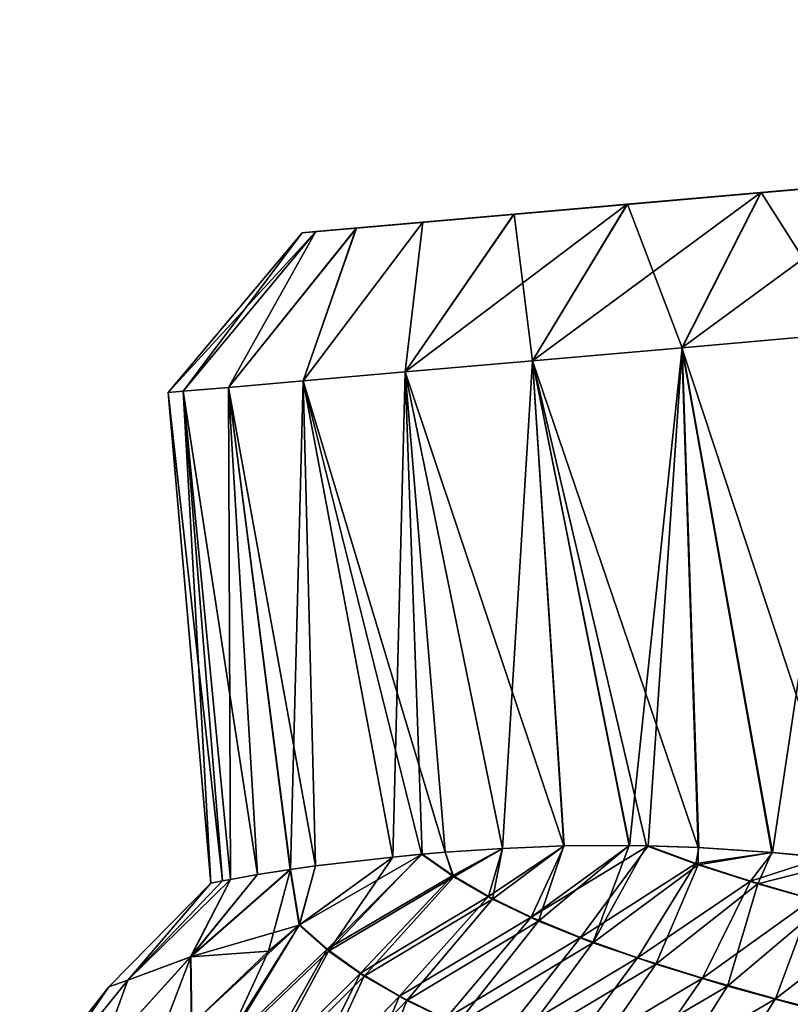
# Model space of a CAD drawing. Header units: metres. Extents: x -155 to 25, y -152 to 27.
# Tile 6 of 124: x -151 to -144, y -88 to -79. Entities that reach past the tile are written whole.
import ezdxf

# ---------------------------------------------------------------- set-up
doc = ezdxf.new("R2010")
doc.units = ezdxf.units.M
doc.layers.add('solid_12_401_052_XXX', color=7, linetype='CONTINUOUS')

msp = doc.modelspace()

# ---------------------------------------------------------------- linework, layer by layer
at = {"layer": 'solid_12_401_052_XXX'}
for points in [[(-127.205193, -79.15226, 0.001402), (-148.537918, -81.018631, -0.001402), (-148.419022, -81.008232, 1.594078)], [(-127.324089, -79.162659, -1.594078), (-148.537918, -81.018631, -0.001402), (-127.205193, -79.15226, 0.001402)], [(-127.324089, -79.162659, -1.594078), (-148.41861, -81.008194, -1.596858), (-148.537918, -81.018631, -0.001402)], [(-127.205193, -79.15226, 0.001402), (-148.419022, -81.008232, 1.594078), (-127.324501, -79.162697, 1.596858)], [(-127.324501, -79.162697, 1.596858), (-148.419022, -81.008232, 1.594078), (-148.064514, -80.977211, 3.154289)], [(-127.324089, -79.162659, -1.594078), (-127.678604, -79.19368, -3.154289), (-148.41861, -81.008194, -1.596858)], [(-127.324501, -79.162697, 1.596858), (-148.064514, -80.977211, 3.154289), (-127.679428, -79.193748, 3.156982)], [(-127.678604, -79.19368, -3.154289), (-148.06369, -80.977142, -3.156982), (-148.41861, -81.008194, -1.596858)], [(-127.679428, -79.193748, 3.156982), (-148.064514, -80.977211, 3.154289), (-147.482224, -80.92627, 4.644219)], [(-127.678604, -79.19368, -3.154289), (-128.260895, -79.244621, -4.644219), (-148.06369, -80.977142, -3.156982)], [(-128.260895, -79.244621, -4.644219), (-147.481003, -80.926163, -4.646762), (-148.06369, -80.977142, -3.156982)], [(-127.679428, -79.193748, 3.156982), (-147.482224, -80.92627, 4.644219), (-128.262115, -79.244728, 4.646762)], [(-128.262115, -79.244728, 4.646762), (-147.482224, -80.92627, 4.644219), (-146.685165, -80.856537, 6.030442)], [(-128.260895, -79.244621, -4.644219), (-129.057938, -79.314354, -6.030442), (-147.481003, -80.926163, -4.646762)], [(-128.262115, -79.244728, 4.646762), (-146.685165, -80.856537, 6.030442), (-129.059525, -79.314491, 6.032774)], [(-129.057938, -79.314354, -6.030442), (-146.683594, -80.8564, -6.032774), (-147.481003, -80.926163, -4.646762)], [(-129.059525, -79.314491, 6.032774), (-146.685165, -80.856537, 6.030442), (-145.691238, -80.769577, 7.281876)], [(-129.057938, -79.314354, -6.030442), (-130.05188, -79.401314, -7.281876), (-146.683594, -80.8564, -6.032774)], [(-129.059525, -79.314491, 6.032774), (-145.691238, -80.769577, 7.281876), (-130.053787, -79.401482, 7.283942)], [(-130.05188, -79.401314, -7.281876), (-145.689316, -80.769409, -7.283942), (-146.683594, -80.8564, -6.032774)], [(-130.053787, -79.401482, 7.283942), (-145.691238, -80.769577, 7.281876), (-144.522736, -80.667351, 8.370481)], [(-130.05188, -79.401314, -7.281876), (-131.220383, -79.50354, -8.370481), (-145.689316, -80.769409, -7.283942)], [(-130.053787, -79.401482, 7.283942), (-144.522736, -80.667351, 8.370481), (-131.222565, -79.503738, 8.372235)], [(-131.220383, -79.50354, -8.370481), (-144.520554, -80.66716, -8.372235), (-145.689316, -80.769409, -7.283942)], [(-131.222565, -79.503738, 8.372235), (-144.522736, -80.667351, 8.370481), (-143.205948, -80.552147, 9.271923)], [(-131.220383, -79.50354, -8.370481), (-132.537155, -79.618744, -9.271923), (-144.520554, -80.66716, -8.372235)], [(-132.537155, -79.618744, -9.271923), (-143.203537, -80.551933, -9.273324), (-144.520554, -80.66716, -8.372235)], [(-145.213287, -82.025597, 9.381172), (-143.205948, -80.552147, 9.271923), (-144.522736, -80.667351, 8.370481)], [(-145.213287, -82.025597, 9.381172), (-143.737061, -81.896446, 10.391719), (-143.205948, -80.552147, 9.271923)], [(-143.735748, -81.896332, -10.392474), (-144.520554, -80.66716, -8.372235), (-143.203537, -80.551933, -9.273324)], [(-146.52298, -82.140182, 8.161038), (-144.522736, -80.667351, 8.370481), (-145.691238, -80.769577, 7.281876)], [(-146.52298, -82.140182, 8.161038), (-145.213287, -82.025597, 9.381172), (-144.522736, -80.667351, 8.370481)], [(-145.212112, -82.02549, -9.382114), (-145.689316, -80.769409, -7.283942), (-144.520554, -80.66716, -8.372235)], [(-145.212112, -82.02549, -9.382114), (-144.520554, -80.66716, -8.372235), (-143.735748, -81.896332, -10.392474)], [(-147.636871, -82.237633, 6.758576), (-145.691238, -80.769577, 7.281876), (-146.685165, -80.856537, 6.030442)], [(-147.636871, -82.237633, 6.758576), (-146.52298, -82.140182, 8.161038), (-145.691238, -80.769577, 7.281876)], [(-146.521957, -82.140091, -8.162147), (-146.683594, -80.8564, -6.032774), (-145.689316, -80.769409, -7.283942)], [(-146.521957, -82.140091, -8.162147), (-145.689316, -80.769409, -7.283942), (-145.212112, -82.02549, -9.382114)], [(-147.636871, -82.237633, 6.758576), (-146.685165, -80.856537, 6.030442), (-147.482224, -80.92627, 4.644219)], [(-147.636017, -82.237556, -6.759825), (-147.481003, -80.926163, -4.646762), (-146.683594, -80.8564, -6.032774)], [(-147.636017, -82.237556, -6.759825), (-146.683594, -80.8564, -6.032774), (-146.521957, -82.140091, -8.162147)], [(-149.182632, -82.372871, 3.535372), (-148.064514, -80.977211, 3.154289), (-148.419022, -81.008232, 1.594078)], [(-149.182632, -82.372871, 3.535372), (-148.530075, -82.315781, 5.205119), (-148.064514, -80.977211, 3.154289)], [(-149.18219, -82.372833, -3.536816), (-148.41861, -81.008194, -1.596858), (-148.06369, -80.977142, -3.156982)], [(-149.18219, -82.372833, -3.536816), (-148.06369, -80.977142, -3.156982), (-148.529419, -82.31572, -5.206481)], [(-148.530075, -82.315781, 5.205119), (-147.482224, -80.92627, 4.644219), (-148.064514, -80.977211, 3.154289)], [(-148.530075, -82.315781, 5.205119), (-147.636871, -82.237633, 6.758576), (-147.482224, -80.92627, 4.644219)], [(-148.529419, -82.31572, -5.206481), (-148.06369, -80.977142, -3.156982), (-147.481003, -80.926163, -4.646762)], [(-148.529419, -82.31572, -5.206481), (-147.481003, -80.926163, -4.646762), (-147.636017, -82.237556, -6.759825)], [(-148.41861, -81.008194, -1.596858), (-149.713211, -82.419289), (-148.537918, -81.018631, -0.001402)], [(-149.579758, -82.407616, -1.788105), (-149.713211, -82.419289), (-148.41861, -81.008194, -1.596858)], [(-149.713211, -82.419289), (-149.579987, -82.407631, 1.786518), (-148.537918, -81.018631, -0.001402)], [(-149.579987, -82.407631, 1.786518), (-148.419022, -81.008232, 1.594078), (-148.537918, -81.018631, -0.001402)], [(-149.579987, -82.407631, 1.786518), (-149.182632, -82.372871, 3.535372), (-148.419022, -81.008232, 1.594078)], [(-149.579758, -82.407616, -1.788105), (-148.41861, -81.008194, -1.596858), (-149.18219, -82.372833, -3.536816)], [(-143.733658, -86.513824, 10.150826), (-143.737061, -81.896446, 10.391719), (-145.213287, -82.025597, 9.381172)], [(-145.212112, -82.02549, -9.382114), (-143.735748, -81.896332, -10.392474), (-144.420715, -86.447807, -9.689751)], [(-143.735748, -81.896332, -10.392474), (-143.964676, -86.489449, -10.00343), (-144.420715, -86.447807, -9.689751)], [(-145.070068, -86.403687, 9.185534), (-145.213287, -82.025597, 9.381172), (-146.52298, -82.140182, 8.161038)], [(-146.521957, -82.140091, -8.162147), (-145.212112, -82.02549, -9.382114), (-145.671097, -86.385124, -8.648453)], [(-145.212112, -82.02549, -9.382114), (-145.509354, -86.387863, -8.800384), (-145.671097, -86.385124, -8.648453)], [(-145.212112, -82.02549, -9.382114), (-145.065094, -86.403931, -9.18967), (-145.509354, -86.387863, -8.800384)], [(-144.426361, -86.447334, 9.685673), (-145.213287, -82.025597, 9.381172), (-145.070068, -86.403687, 9.185534)], [(-143.733658, -86.513824, 10.150826), (-145.213287, -82.025597, 9.381172), (-144.426361, -86.447334, 9.685673)], [(-145.212112, -82.02549, -9.382114), (-144.420715, -86.447807, -9.689751), (-145.065094, -86.403931, -9.18967)], [(-146.245926, -86.388214, 8.058254), (-146.52298, -82.140182, 8.161038), (-147.636871, -82.237633, 6.758576)], [(-147.636017, -82.237556, -6.759825), (-146.521957, -82.140091, -8.162147), (-146.783325, -86.411583, -7.422252)], [(-146.521957, -82.140091, -8.162147), (-146.243332, -86.388153, -8.061104), (-146.783325, -86.411583, -7.422252)], [(-145.070068, -86.403687, 9.185534), (-146.52298, -82.140182, 8.161038), (-145.522903, -86.387558, 8.787868)], [(-145.674911, -86.385071, 8.644792), (-145.522903, -86.387558, 8.787868), (-146.52298, -82.140182, 8.161038)], [(-146.245926, -86.388214, 8.058254), (-145.674911, -86.385071, 8.644792), (-146.52298, -82.140182, 8.161038)], [(-146.521957, -82.140091, -8.162147), (-145.671097, -86.385124, -8.648453), (-146.243332, -86.388153, -8.061104)], [(-147.285645, -86.444725, 6.733894), (-147.636871, -82.237633, 6.758576), (-148.530075, -82.315781, 5.205119)], [(-148.529419, -82.31572, -5.206481), (-147.636017, -82.237556, -6.759825), (-147.743439, -86.486977, -6.000105)], [(-147.636017, -82.237556, -6.759825), (-147.486664, -86.461601, -6.426289), (-147.743439, -86.486977, -6.000105)], [(-146.784744, -86.411659, 7.420449), (-147.636871, -82.237633, 6.758576), (-147.285645, -86.444725, 6.733894)], [(-146.245926, -86.388214, 8.058254), (-147.636871, -82.237633, 6.758576), (-146.784744, -86.411659, 7.420449)], [(-147.636017, -82.237556, -6.759825), (-146.783325, -86.411583, -7.422252), (-147.285065, -86.444672, -6.734735)], [(-147.636017, -82.237556, -6.759825), (-147.285065, -86.444672, -6.734735), (-147.486664, -86.461601, -6.426289)], [(-148.422791, -86.56488, 4.618083), (-148.530075, -82.315781, 5.205119), (-149.182632, -82.372871, 3.535372)], [(-149.18219, -82.372833, -3.536816), (-148.529419, -82.31572, -5.206481), (-148.640823, -86.595871, -4.050549)], [(-148.529419, -82.31572, -5.206481), (-148.421387, -86.564697, -4.621462), (-148.640823, -86.595871, -4.050549)], [(-147.494003, -86.462273, 6.414662), (-148.530075, -82.315781, 5.205119), (-147.743439, -86.486977, 6.000099)], [(-148.422791, -86.56488, 4.618083), (-147.743439, -86.486977, 6.000099), (-148.530075, -82.315781, 5.205119)], [(-147.285645, -86.444725, 6.733894), (-148.530075, -82.315781, 5.205119), (-147.494003, -86.462273, 6.414662)], [(-148.529419, -82.31572, -5.206481), (-147.743439, -86.486977, -6.000105), (-148.421387, -86.564697, -4.621462)], [(-149.579758, -82.407616, -1.788105), (-149.33728, -86.716118), (-149.713211, -82.419289)], [(-149.235199, -86.696228, 1.572119), (-149.579987, -82.407631, 1.786518), (-149.713211, -82.419289)], [(-149.235199, -86.696228, 1.572119), (-149.713211, -82.419289), (-149.33728, -86.716118)], [(-148.929367, -86.641251, 3.120719), (-149.182632, -82.372871, 3.535372), (-149.579987, -82.407631, 1.786518)], [(-149.166504, -86.683113, 2.030335), (-149.579987, -82.407631, 1.786518), (-149.235199, -86.696228, 1.572119)], [(-148.929367, -86.641251, 3.120719), (-149.579987, -82.407631, 1.786518), (-149.166504, -86.683113, 2.030335)], [(-149.579758, -82.407616, -1.788105), (-149.18219, -82.372833, -3.536816), (-149.165131, -86.682854, -2.038441)], [(-149.579758, -82.407616, -1.788105), (-149.165131, -86.682854, -2.038441), (-149.235062, -86.696198, -1.57324)], [(-149.579758, -82.407616, -1.788105), (-149.235062, -86.696198, -1.57324), (-149.33728, -86.716118)], [(-148.422791, -86.56488, 4.618083), (-149.182632, -82.372871, 3.535372), (-148.643646, -86.596283, 4.042623)], [(-148.929367, -86.641251, 3.120719), (-148.643646, -86.596283, 4.042623), (-149.182632, -82.372871, 3.535372)], [(-149.18219, -82.372833, -3.536816), (-148.640823, -86.595871, -4.050549), (-148.928787, -86.641151, -3.122922)], [(-149.18219, -82.372833, -3.536816), (-148.928787, -86.641151, -3.122922), (-149.165131, -86.682854, -2.038441)], [(-146.784744, -86.411659, 7.420449), (-147.285645, -86.444725, 6.733894), (-147.209457, -86.66124, 7.442601)], [(-147.219498, -86.648842, -7.395301), (-147.285065, -86.444672, -6.734735), (-146.783325, -86.411583, -7.422252)], [(-146.905655, -86.832611, -8.279934), (-147.219498, -86.648842, -7.395301), (-146.783325, -86.411583, -7.422252)], [(-146.784744, -86.411659, 7.420449), (-147.209457, -86.66124, 7.442601), (-146.871323, -86.856255, 8.375907)], [(-146.905655, -86.832611, -8.279934), (-146.783325, -86.411583, -7.422252), (-146.243332, -86.388153, -8.061104)], [(-146.534714, -87.012993, -9.087424), (-146.905655, -86.832611, -8.279934), (-146.243332, -86.388153, -8.061104)], [(-146.245926, -86.388214, 8.058254), (-146.871323, -86.856255, 8.375907), (-146.467911, -87.047615, 9.222729)], [(-146.245926, -86.388214, 8.058254), (-146.784744, -86.411659, 7.420449), (-146.871323, -86.856255, 8.375907)], [(-146.534714, -87.012993, -9.087424), (-145.671097, -86.385124, -8.648453), (-145.509354, -86.387863, -8.800384)], [(-146.534714, -87.012993, -9.087424), (-146.243332, -86.388153, -8.061104), (-145.671097, -86.385124, -8.648453)], [(-146.1008, -87.191589, -9.822847), (-146.534714, -87.012993, -9.087424), (-145.509354, -86.387863, -8.800384)], [(-145.674911, -86.385071, 8.644792), (-146.467911, -87.047615, 9.222729), (-145.992661, -87.237244, 9.989178)], [(-146.245926, -86.388214, 8.058254), (-146.467911, -87.047615, 9.222729), (-145.674911, -86.385071, 8.644792)], [(-146.1008, -87.191589, -9.822847), (-145.509354, -86.387863, -8.800384), (-145.091553, -86.543488, -9.45067)], [(-145.674911, -86.385071, 8.644792), (-145.992661, -87.237244, 9.989178), (-145.522903, -86.387558, 8.787868)], [(-145.522903, -86.387558, 8.787868), (-145.992661, -87.237244, 9.989178), (-145.071472, -86.555054, 9.48723)], [(-145.070068, -86.403687, 9.185534), (-145.522903, -86.387558, 8.787868), (-145.071472, -86.555054, 9.48723)], [(-145.091553, -86.543488, -9.45067), (-145.509354, -86.387863, -8.800384), (-145.065094, -86.403931, -9.18967)], [(-145.091553, -86.543488, -9.45067), (-145.065094, -86.403931, -9.18967), (-144.420715, -86.447807, -9.689751)], [(-144.426361, -86.447334, 9.685673), (-145.070068, -86.403687, 9.185534), (-145.071472, -86.555054, 9.48723)], [(-148.564651, -87.085083, 6.000404), (-148.307602, -87.310341, 7.14787), (-147.743439, -86.486977, 6.000099)], [(-148.422791, -86.56488, 4.618083), (-148.564651, -87.085083, 6.000404), (-147.743439, -86.486977, 6.000099)], [(-148.560669, -87.081848, -6.000411), (-147.743439, -86.486977, -6.000105), (-147.486664, -86.461601, -6.426289)], [(-148.319183, -87.294868, -7.087595), (-148.560669, -87.081848, -6.000411), (-147.486664, -86.461601, -6.426289)], [(-148.421387, -86.564697, -4.621462), (-147.743439, -86.486977, -6.000105), (-148.560669, -87.081848, -6.000411)], [(-148.319183, -87.294868, -7.087595), (-147.486664, -86.461601, -6.426289), (-147.219498, -86.648842, -7.395301)], [(-148.307602, -87.310341, 7.14787), (-147.494003, -86.462273, 6.414662), (-147.743439, -86.486977, 6.000099)], [(-148.307602, -87.310341, 7.14787), (-147.209457, -86.66124, 7.442601), (-147.494003, -86.462273, 6.414662)], [(-147.285645, -86.444725, 6.733894), (-147.494003, -86.462273, 6.414662), (-147.209457, -86.66124, 7.442601)], [(-147.219498, -86.648842, -7.395301), (-147.486664, -86.461601, -6.426289), (-147.285065, -86.444672, -6.734735)], [(-144.611984, -86.698112, -10.040737), (-145.091553, -86.543488, -9.45067), (-144.420715, -86.447807, -9.689751)], [(-144.426361, -86.447334, 9.685673), (-145.071472, -86.555054, 9.48723), (-144.548599, -86.721924, 10.117754)], [(-144.611984, -86.698112, -10.040737), (-144.420715, -86.447807, -9.689751), (-143.964676, -86.489449, -10.00343)], [(-144.070831, -86.854797, -10.578383), (-144.611984, -86.698112, -10.040737), (-143.964676, -86.489449, -10.00343)], [(-143.733658, -86.513824, 10.150826), (-144.426361, -86.447334, 9.685673), (-144.548599, -86.721924, 10.117754)], [(-148.422791, -86.56488, 4.618083), (-148.643646, -86.596283, 4.042623), (-148.564651, -87.085083, 6.000404)], [(-148.421387, -86.564697, -4.621462), (-148.560669, -87.081848, -6.000411), (-148.640823, -86.595871, -4.050549)], [(-145.600784, -87.369781, -10.491246), (-146.1008, -87.191589, -9.822847), (-145.091553, -86.543488, -9.45067)], [(-145.071472, -86.555054, 9.48723), (-145.992661, -87.237244, 9.989178), (-145.442123, -87.426758, 10.681297)], [(-145.600784, -87.369781, -10.491246), (-145.091553, -86.543488, -9.45067), (-144.611984, -86.698112, -10.040737)], [(-145.071472, -86.555054, 9.48723), (-145.442123, -87.426758, 10.681297), (-144.548599, -86.721924, 10.117754)], [(-143.733658, -86.513824, 10.150826), (-144.548599, -86.721924, 10.117754), (-143.954224, -86.891144, 10.687859)], [(-148.643646, -86.596283, 4.042623), (-149.515656, -87.362045, 4.036426), (-148.564651, -87.085083, 6.000404)], [(-148.929367, -86.641251, 3.120719), (-149.515656, -87.362045, 4.036426), (-148.643646, -86.596283, 4.042623)], [(-148.929367, -86.641251, 3.120719), (-149.166504, -86.683113, 2.030335), (-149.515656, -87.362045, 4.036426)], [(-148.640823, -86.595871, -4.050549), (-148.833328, -87.311554, -5.999799), (-149.51326, -87.36161, -4.044386)], [(-148.928787, -86.641151, -3.122922), (-148.640823, -86.595871, -4.050549), (-149.51326, -87.36161, -4.044386)], [(-149.165131, -86.682854, -2.038441), (-148.928787, -86.641151, -3.122922), (-149.51326, -87.36161, -4.044386)], [(-148.640823, -86.595871, -4.050549), (-148.560669, -87.081848, -6.000411), (-148.833328, -87.311554, -5.999799)], [(-148.028336, -87.503159, -8.079783), (-148.319183, -87.294868, -7.087595), (-147.219498, -86.648842, -7.395301)], [(-148.307602, -87.310341, 7.14787), (-147.995224, -87.530426, 8.189957), (-147.209457, -86.66124, 7.442601)], [(-148.028336, -87.503159, -8.079783), (-147.219498, -86.648842, -7.395301), (-146.905655, -86.832611, -8.279934)], [(-147.995224, -87.530426, 8.189957), (-146.871323, -86.856255, 8.375907), (-147.209457, -86.66124, 7.442601)], [(-150.230316, -87.623489, -0.004063), (-149.33728, -86.716118), (-150.064499, -87.56575, -2.034433)], [(-150.065903, -87.566292, 2.026346), (-149.33728, -86.716118), (-150.230316, -87.623489, -0.004063)], [(-150.065903, -87.566292, 2.026346), (-149.515656, -87.362045, 4.036426), (-149.166504, -86.683113, 2.030335)], [(-150.065903, -87.566292, 2.026346), (-149.166504, -86.683113, 2.030335), (-149.235199, -86.696228, 1.572119)], [(-150.065903, -87.566292, 2.026346), (-149.235199, -86.696228, 1.572119), (-149.33728, -86.716118)], [(-150.064499, -87.56575, -2.034433), (-149.165131, -86.682854, -2.038441), (-149.51326, -87.36161, -4.044386)], [(-149.235062, -86.696198, -1.57324), (-149.165131, -86.682854, -2.038441), (-150.064499, -87.56575, -2.034433)], [(-149.33728, -86.716118), (-149.235062, -86.696198, -1.57324), (-150.064499, -87.56575, -2.034433)], [(-145.032074, -87.548889, -11.097635), (-145.600784, -87.369781, -10.491246), (-144.611984, -86.698112, -10.040737)], [(-144.548599, -86.721924, 10.117754), (-145.442123, -87.426758, 10.681297), (-144.813385, -87.617622, 11.305053)], [(-145.032074, -87.548889, -11.097635), (-144.611984, -86.698112, -10.040737), (-144.070831, -86.854797, -10.578383)], [(-144.548599, -86.721924, 10.117754), (-144.813385, -87.617622, 11.305053), (-143.954224, -86.891144, 10.687859)], [(-147.68486, -87.706184, -8.985258), (-148.028336, -87.503159, -8.079783), (-146.905655, -86.832611, -8.279934)], [(-147.68486, -87.706184, -8.985258), (-146.905655, -86.832611, -8.279934), (-146.534714, -87.012993, -9.087424)], [(-147.995224, -87.530426, 8.189957), (-147.623169, -87.744431, 9.135275), (-146.871323, -86.856255, 8.375907)], [(-147.623169, -87.744431, 9.135275), (-146.467911, -87.047615, 9.222729), (-146.871323, -86.856255, 8.375907)], [(-144.393936, -87.729256, -11.646583), (-145.032074, -87.548889, -11.097635), (-144.070831, -86.854797, -10.578383)], [(-143.954224, -86.891144, 10.687859), (-144.813385, -87.617622, 11.305053), (-144.107117, -87.809479, 11.865554)], [(-144.393936, -87.729256, -11.646583), (-144.070831, -86.854797, -10.578383), (-143.469437, -87.012772, -11.066278)], [(-147.282562, -87.903992, -9.808316), (-147.68486, -87.706184, -8.985258), (-146.534714, -87.012993, -9.087424)], [(-147.282562, -87.903992, -9.808316), (-146.534714, -87.012993, -9.087424), (-146.1008, -87.191589, -9.822847)], [(-143.688843, -87.909607, -12.141885), (-144.393936, -87.729256, -11.646583), (-143.469437, -87.012772, -11.066278)], [(-149.515656, -87.362045, 4.036426), (-148.833374, -87.311592, 5.999801), (-148.564651, -87.085083, 6.000404)], [(-149.505447, -87.953758, -6.000107), (-148.833328, -87.311554, -5.999799), (-148.560669, -87.081848, -6.000411)], [(-149.260513, -88.19429, -7.194657), (-149.505447, -87.953758, -6.000107), (-148.560669, -87.081848, -6.000411)], [(-149.260513, -88.19429, -7.194657), (-148.560669, -87.081848, -6.000411), (-148.319183, -87.294868, -7.087595)], [(-149.247742, -88.21151, 7.260924), (-148.307602, -87.310341, 7.14787), (-148.564651, -87.085083, 6.000404)], [(-149.247742, -88.21151, 7.260924), (-148.564651, -87.085083, 6.000404), (-148.833374, -87.311592, 5.999801)], [(-147.623169, -87.744431, 9.135275), (-147.184021, -87.95295, 9.989501), (-146.467911, -87.047615, 9.222729)], [(-147.184021, -87.95295, 9.989501), (-145.992661, -87.237244, 9.989178), (-146.467911, -87.047615, 9.222729)], [(-146.815887, -88.098473, -10.555227), (-147.282562, -87.903992, -9.808316), (-146.1008, -87.191589, -9.822847)], [(-146.815887, -88.098473, -10.555227), (-146.1008, -87.191589, -9.822847), (-145.600784, -87.369781, -10.491246)], [(-147.184021, -87.95295, 9.989501), (-146.671844, -88.158188, 10.760054), (-145.992661, -87.237244, 9.989178)], [(-146.671844, -88.158188, 10.760054), (-145.442123, -87.426758, 10.681297), (-145.992661, -87.237244, 9.989178)], [(-149.515656, -87.362045, 4.036426), (-150.311737, -88.238899, 4.033555), (-149.508774, -87.957222, 6.000103)], [(-150.065903, -87.566292, 2.026346), (-150.311737, -88.238899, 4.033555), (-149.515656, -87.362045, 4.036426)], [(-149.51326, -87.36161, -4.044386), (-149.907486, -88.394142, -5.999831), (-150.309753, -88.238556, -4.041517)], [(-150.064499, -87.56575, -2.034433), (-149.51326, -87.36161, -4.044386), (-150.309753, -88.238556, -4.041517)], [(-149.51326, -87.36161, -4.044386), (-149.505447, -87.953758, -6.000107), (-149.907486, -88.394142, -5.999831)], [(-149.515656, -87.362045, 4.036426), (-149.508774, -87.957222, 6.000103), (-148.833374, -87.311592, 5.999801)], [(-149.51326, -87.36161, -4.044386), (-148.833328, -87.311554, -5.999799), (-149.505447, -87.953758, -6.000107)], [(-149.508774, -87.957222, 6.000103), (-149.247742, -88.21151, 7.260924), (-148.833374, -87.311592, 5.999801)], [(-148.959412, -88.42849, -8.282095), (-149.260513, -88.19429, -7.194657), (-148.319183, -87.294868, -7.087595)], [(-149.247742, -88.21151, 7.260924), (-148.924225, -88.458977, 8.402631), (-148.307602, -87.310341, 7.14787)], [(-148.959412, -88.42849, -8.282095), (-148.319183, -87.294868, -7.087595), (-148.028336, -87.503159, -8.079783)], [(-148.924225, -88.458977, 8.402631), (-147.995224, -87.530426, 8.189957), (-148.307602, -87.310341, 7.14787)], [(-146.281555, -88.291382, -11.23215), (-146.815887, -88.098473, -10.555227), (-145.600784, -87.369781, -10.491246)], [(-146.671844, -88.158188, 10.760054), (-146.082962, -88.362228, 11.454223), (-145.442123, -87.426758, 10.681297)], [(-146.281555, -88.291382, -11.23215), (-145.600784, -87.369781, -10.491246), (-145.032074, -87.548889, -11.097635)], [(-146.082962, -88.362228, 11.454223), (-144.813385, -87.617622, 11.305053), (-145.442123, -87.426758, 10.681297)], [(-148.603241, -88.656456, -9.269967), (-148.959412, -88.42849, -8.282095), (-148.028336, -87.503159, -8.079783)], [(-148.924225, -88.458977, 8.402631), (-148.538345, -88.699043, 9.433164), (-147.995224, -87.530426, 8.189957)], [(-148.603241, -88.656456, -9.269967), (-148.028336, -87.503159, -8.079783), (-147.68486, -87.706184, -8.985258)], [(-148.538345, -88.699043, 9.433164), (-147.623169, -87.744431, 9.135275), (-147.995224, -87.530426, 8.189957)], [(-151.012009, -88.623146, -0.004057), (-150.230316, -87.623489, -0.004063), (-150.866409, -88.558823, -2.031599)], [(-150.867691, -88.559494, 2.02352), (-150.230316, -87.623489, -0.004063), (-151.012009, -88.623146, -0.004057)], [(-150.867691, -88.559494, 2.02352), (-150.311737, -88.238899, 4.033555), (-150.065903, -87.566292, 2.026346)], [(-150.867691, -88.559494, 2.02352), (-150.065903, -87.566292, 2.026346), (-150.230316, -87.623489, -0.004063)], [(-150.866409, -88.558823, -2.031599), (-150.064499, -87.56575, -2.034433), (-150.309753, -88.238556, -4.041517)], [(-150.230316, -87.623489, -0.004063), (-150.064499, -87.56575, -2.034433), (-150.866409, -88.558823, -2.031599)], [(-145.676651, -88.484444, -11.845213), (-146.281555, -88.291382, -11.23215), (-145.032074, -87.548889, -11.097635)], [(-146.082962, -88.362228, 11.454223), (-145.414291, -88.566879, 12.079161), (-144.813385, -87.617622, 11.305053)], [(-145.676651, -88.484444, -11.845213), (-145.032074, -87.548889, -11.097635), (-144.393936, -87.729256, -11.646583)], [(-145.414291, -88.566879, 12.079161), (-144.107117, -87.809479, 11.865554), (-144.813385, -87.617622, 11.305053)], [(-148.185989, -88.87677, -10.162702), (-148.603241, -88.656456, -9.269967), (-147.68486, -87.706184, -8.985258)], [(-148.185989, -88.87677, -10.162702), (-147.68486, -87.706184, -8.985258), (-147.282562, -87.903992, -9.808316)], [(-148.538345, -88.699043, 9.433164), (-148.082687, -88.930847, 10.358566), (-147.623169, -87.744431, 9.135275)], [(-148.082687, -88.930847, 10.358566), (-147.184021, -87.95295, 9.989501), (-147.623169, -87.744431, 9.135275)], [(-145.000397, -88.678123, -12.399933), (-145.676651, -88.484444, -11.845213), (-144.393936, -87.729256, -11.646583)], [(-145.000397, -88.678123, -12.399933), (-144.393936, -87.729256, -11.646583), (-143.688843, -87.909607, -12.141885)]]:
    msp.add_3dface(points, dxfattribs=at)

doc.saveas('drawing.dxf')
